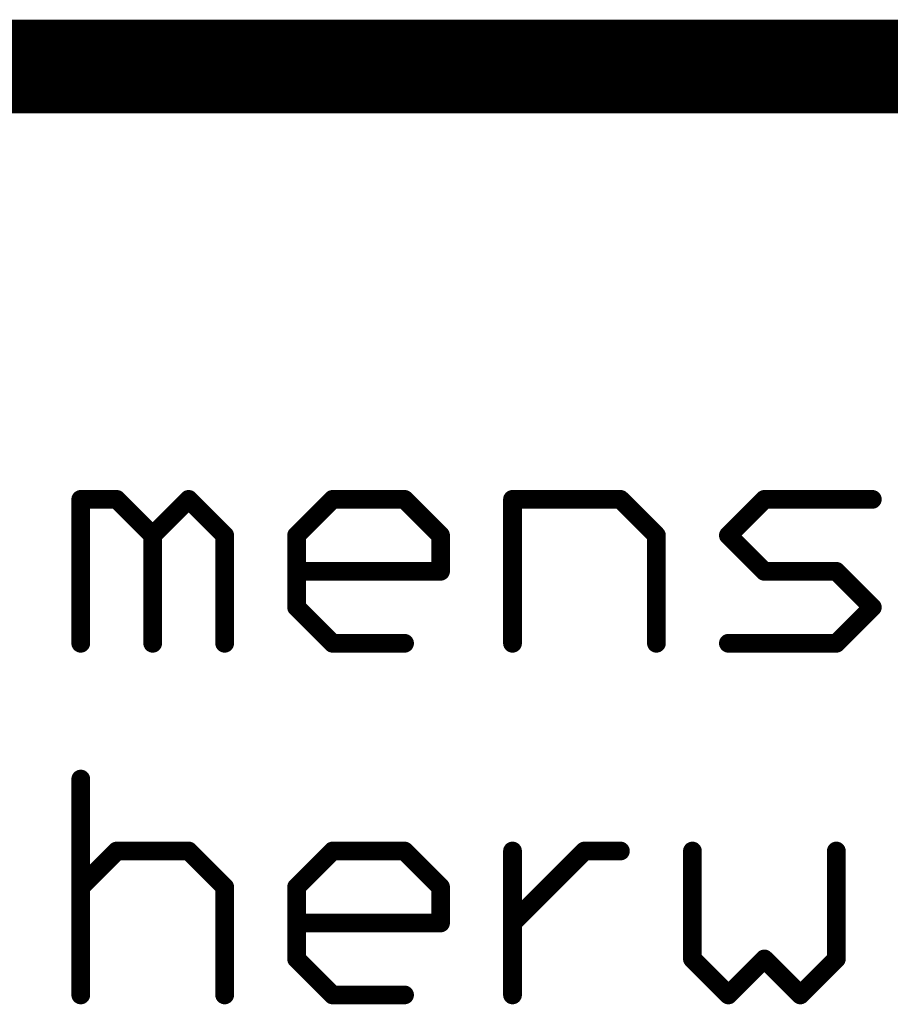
# Model space of a CAD drawing. Extents: x -1.3 to 9.2, y -4.6 to 3.5.
# Tile 70 of 215: x 4.912 to 5.098, y -4.253 to -4.043. Entities that reach past the tile are written whole.
import ezdxf

# ---------------------------------------------------------------- set-up
doc = ezdxf.new("R2010")
doc.units = 0
doc.layers.get('0').update_dxf_attribs({"linetype": 'CONTINUOUS'})
doc.layers.add('acc-ni-360-23-a_document', color=1, linetype='CONTINUOUS')

# ---------------------------------------------------------------- blocks, each defined once
blk = doc.blocks.new('D41')
at = {"const_width": 0.001}
blk.add_lwpolyline([(-0.0005, 0, 1), (0.0005, 0, 1)], format="xyb", close=True, dxfattribs=at)
blk = doc.blocks.new('D43')
at = {"const_width": 0.002}
blk.add_lwpolyline([(-0.001, 0, 1), (0.001, 0, 1)], format="xyb", close=True, dxfattribs=at)

msp = doc.modelspace()

# ---------------------------------------------------------------- linework, layer by layer
at = {"layer": 'acc-ni-360-23-a_document', "color": 1}
for points, const_width in [([(4.766618, -4.053), (6.566618, -4.053)], 0.02), ([(4.92535, -4.176), (4.92535, -4.145307)], 0.004), ([(4.92535, -4.145307), (4.933023, -4.145307)], 0.004), ([(4.92535, -4.144307), (4.92535, -4.144307)], 0.002), ([(4.92535, -4.144307), (4.92535, -4.144307)], 0.002), ([(4.92635, -4.145307), (4.92635, -4.145307)], 0.002), ([(4.92635, -4.145307), (4.92635, -4.145307)], 0.002), ([(4.933023, -4.145307), (4.940696, -4.15298)], 0.004), ([(4.933023, -4.146307), (4.933023, -4.146307)], 0.002), ([(4.933023, -4.146307), (4.933023, -4.146307)], 0.002), ([(4.93373, -4.1446), (4.93373, -4.1446)], 0.002), ([(4.93373, -4.1446), (4.93373, -4.1446)], 0.002), ([(4.940696, -4.15298), (4.94837, -4.145307)], 0.004), ([(4.94837, -4.145307), (4.956043, -4.15298)], 0.004), ([(4.949077, -4.1446), (4.949077, -4.1446)], 0.002), ([(4.949077, -4.1446), (4.949077, -4.1446)], 0.002), ([(4.949077, -4.146014), (4.949077, -4.146014)], 0.002), ([(4.949077, -4.146014), (4.949077, -4.146014)], 0.002), ([(4.971389, -4.15298), (4.979062, -4.145307)], 0.004), ([(4.979062, -4.145307), (4.994409, -4.145307)], 0.004), ([(4.979062, -4.144307), (4.979062, -4.144307)], 0.002), ([(4.979062, -4.144307), (4.979062, -4.144307)], 0.002), ([(4.97977, -4.146014), (4.97977, -4.146014)], 0.002), ([(4.97977, -4.146014), (4.97977, -4.146014)], 0.002), ([(4.994409, -4.145307), (5.002082, -4.15298)], 0.004), ([(4.994409, -4.146307), (4.994409, -4.146307)], 0.002), ([(4.994409, -4.146307), (4.994409, -4.146307)], 0.002), ([(4.995116, -4.1446), (4.995116, -4.1446)], 0.002), ([(4.995116, -4.1446), (4.995116, -4.1446)], 0.002), ([(5.017429, -4.145307), (5.040448, -4.145307)], 0.004), ([(5.017429, -4.176), (5.017429, -4.145307)], 0.004), ([(5.017429, -4.144307), (5.017429, -4.144307)], 0.002), ([(5.017429, -4.144307), (5.017429, -4.144307)], 0.002), ([(5.018429, -4.145307), (5.018429, -4.145307)], 0.002), ([(5.018429, -4.145307), (5.018429, -4.145307)], 0.002), ([(5.040448, -4.145307), (5.048121, -4.15298)], 0.004), ([(5.040448, -4.146307), (5.040448, -4.146307)], 0.002), ([(5.040448, -4.146307), (5.040448, -4.146307)], 0.002), ([(5.041155, -4.1446), (5.041155, -4.1446)], 0.002), ([(5.041155, -4.1446), (5.041155, -4.1446)], 0.002), ([(5.063468, -4.15298), (5.071141, -4.145307)], 0.004), ([(5.071141, -4.145307), (5.094161, -4.145307)], 0.004), ([(5.071141, -4.144307), (5.071141, -4.144307)], 0.002), ([(5.071141, -4.144307), (5.071141, -4.144307)], 0.002), ([(5.071848, -4.146014), (5.071848, -4.146014)], 0.002), ([(5.071848, -4.146014), (5.071848, -4.146014)], 0.002), ([(5.094161, -4.146307), (5.094161, -4.146307)], 0.002), ([(5.094161, -4.146307), (5.094161, -4.146307)], 0.002), ([(4.940696, -4.176), (4.940696, -4.15298)], 0.004), ([(4.939989, -4.152273), (4.939989, -4.152273)], 0.002), ([(4.939989, -4.152273), (4.939989, -4.152273)], 0.002), ([(4.956043, -4.176), (4.956043, -4.15298)], 0.004), ([(4.971389, -4.168327), (4.971389, -4.15298)], 0.004), ([(4.970682, -4.152273), (4.970682, -4.152273)], 0.002), ([(4.970682, -4.152273), (4.970682, -4.152273)], 0.002), ([(5.002082, -4.160654), (5.002082, -4.15298)], 0.004), ([(5.048121, -4.176), (5.048121, -4.15298)], 0.004), ([(5.063468, -4.15298), (5.071141, -4.160654)], 0.004), ([(5.062761, -4.152273), (5.062761, -4.152273)], 0.002), ([(5.062761, -4.152273), (5.062761, -4.152273)], 0.002), ([(5.064175, -4.152273), (5.064175, -4.152273)], 0.002), ([(5.064175, -4.152273), (5.064175, -4.152273)], 0.002), ([(4.939989, -4.153688), (4.939989, -4.153688)], 0.002), ([(4.939989, -4.153688), (4.939989, -4.153688)], 0.002), ([(4.941696, -4.15298), (4.941696, -4.15298)], 0.002), ([(4.941696, -4.15298), (4.941696, -4.15298)], 0.002), ([(4.955336, -4.153688), (4.955336, -4.153688)], 0.002), ([(4.955336, -4.153688), (4.955336, -4.153688)], 0.002), ([(4.957043, -4.15298), (4.957043, -4.15298)], 0.002), ([(4.957043, -4.15298), (4.957043, -4.15298)], 0.002), ([(4.972389, -4.15298), (4.972389, -4.15298)], 0.002), ([(4.972389, -4.15298), (4.972389, -4.15298)], 0.002), ([(5.001375, -4.153688), (5.001375, -4.153688)], 0.002), ([(5.001375, -4.153688), (5.001375, -4.153688)], 0.002), ([(5.003082, -4.15298), (5.003082, -4.15298)], 0.002), ([(5.003082, -4.15298), (5.003082, -4.15298)], 0.002), ([(5.047414, -4.153688), (5.047414, -4.153688)], 0.002), ([(5.047414, -4.153688), (5.047414, -4.153688)], 0.002), ([(5.049121, -4.15298), (5.049121, -4.15298)], 0.002), ([(5.049121, -4.15298), (5.049121, -4.15298)], 0.002), ([(4.971389, -4.160654), (5.002082, -4.160654)], 0.004), ([(4.971389, -4.159654), (4.971389, -4.159654)], 0.002), ([(4.971389, -4.159654), (4.971389, -4.159654)], 0.002), ([(5.001082, -4.160654), (5.001082, -4.160654)], 0.002), ([(5.001082, -4.160654), (5.001082, -4.160654)], 0.002), ([(5.071141, -4.160654), (5.086487, -4.160654)], 0.004), ([(5.071141, -4.159654), (5.071141, -4.159654)], 0.002), ([(5.071141, -4.159654), (5.071141, -4.159654)], 0.002), ([(5.086487, -4.160654), (5.094161, -4.168327)], 0.004), ([(5.087194, -4.159947), (5.087194, -4.159947)], 0.002), ([(5.087194, -4.159947), (5.087194, -4.159947)], 0.002), ([(5.002082, -4.161654), (5.002082, -4.161654)], 0.002), ([(5.002082, -4.161654), (5.002082, -4.161654)], 0.002), ([(5.070434, -4.161361), (5.070434, -4.161361)], 0.002), ([(5.070434, -4.161361), (5.070434, -4.161361)], 0.002), ([(5.086487, -4.161654), (5.086487, -4.161654)], 0.002), ([(5.086487, -4.161654), (5.086487, -4.161654)], 0.002), ([(4.971389, -4.168327), (4.979062, -4.176)], 0.004), ([(5.086487, -4.176), (5.094161, -4.168327)], 0.004), ([(4.970389, -4.168327), (4.970389, -4.168327)], 0.002), ([(4.970389, -4.168327), (4.970389, -4.168327)], 0.002), ([(4.972096, -4.16762), (4.972096, -4.16762)], 0.002), ([(4.972096, -4.16762), (4.972096, -4.16762)], 0.002), ([(5.093453, -4.169034), (5.093453, -4.169034)], 0.002), ([(5.093453, -4.169034), (5.093453, -4.169034)], 0.002), ([(5.094868, -4.169034), (5.094868, -4.169034)], 0.002), ([(5.094868, -4.169034), (5.094868, -4.169034)], 0.002), ([(4.979062, -4.176), (4.994409, -4.176)], 0.004), ([(4.979062, -4.175), (4.979062, -4.175)], 0.002), ([(4.979062, -4.175), (4.979062, -4.175)], 0.002), ([(5.063468, -4.176), (5.086487, -4.176)], 0.004), ([(5.063468, -4.175), (5.063468, -4.175)], 0.002), ([(5.063468, -4.175), (5.063468, -4.175)], 0.002), ([(5.08578, -4.175293), (5.08578, -4.175293)], 0.002), ([(5.08578, -4.175293), (5.08578, -4.175293)], 0.002), ([(4.92435, -4.176), (4.92435, -4.176)], 0.002), ([(4.92435, -4.176), (4.92435, -4.176)], 0.002), ([(4.939696, -4.176), (4.939696, -4.176)], 0.002), ([(4.939696, -4.176), (4.939696, -4.176)], 0.002), ([(4.955043, -4.176), (4.955043, -4.176)], 0.002), ([(4.955043, -4.176), (4.955043, -4.176)], 0.002), ([(4.978355, -4.176707), (4.978355, -4.176707)], 0.002), ([(4.978355, -4.176707), (4.978355, -4.176707)], 0.002), ([(4.994409, -4.177), (4.994409, -4.177)], 0.002), ([(4.994409, -4.177), (4.994409, -4.177)], 0.002), ([(5.016429, -4.176), (5.016429, -4.176)], 0.002), ([(5.016429, -4.176), (5.016429, -4.176)], 0.002), ([(5.047121, -4.176), (5.047121, -4.176)], 0.002), ([(5.047121, -4.176), (5.047121, -4.176)], 0.002), ([(5.086487, -4.177), (5.086487, -4.177)], 0.002), ([(5.086487, -4.177), (5.086487, -4.177)], 0.002), ([(4.92535, -4.251), (4.92535, -4.204961)], 0.004), ([(4.92635, -4.204961), (4.92635, -4.204961)], 0.002), ([(4.92635, -4.204961), (4.92635, -4.204961)], 0.002), ([(4.92535, -4.22798), (4.933023, -4.220307)], 0.004), ([(4.933023, -4.220307), (4.94837, -4.220307)], 0.004), ([(4.933023, -4.219307), (4.933023, -4.219307)], 0.002), ([(4.933023, -4.219307), (4.933023, -4.219307)], 0.002), ([(4.94837, -4.220307), (4.956043, -4.22798)], 0.004), ([(4.949077, -4.2196), (4.949077, -4.2196)], 0.002), ([(4.949077, -4.2196), (4.949077, -4.2196)], 0.002), ([(4.971389, -4.22798), (4.979062, -4.220307)], 0.004), ([(4.979062, -4.220307), (4.994409, -4.220307)], 0.004), ([(4.979062, -4.219307), (4.979062, -4.219307)], 0.002), ([(4.979062, -4.219307), (4.979062, -4.219307)], 0.002), ([(4.994409, -4.220307), (5.002082, -4.22798)], 0.004), ([(4.995116, -4.2196), (4.995116, -4.2196)], 0.002), ([(4.995116, -4.2196), (4.995116, -4.2196)], 0.002), ([(5.017429, -4.251), (5.017429, -4.220307)], 0.004), ([(5.017429, -4.235654), (5.032775, -4.220307)], 0.004), ([(5.032775, -4.220307), (5.040448, -4.220307)], 0.004), ([(5.032775, -4.219307), (5.032775, -4.219307)], 0.002), ([(5.032775, -4.219307), (5.032775, -4.219307)], 0.002), ([(5.055795, -4.243327), (5.055795, -4.220307)], 0.004), ([(5.086487, -4.243327), (5.086487, -4.220307)], 0.004), ([(4.93373, -4.221014), (4.93373, -4.221014)], 0.002), ([(4.93373, -4.221014), (4.93373, -4.221014)], 0.002), ([(4.94837, -4.221307), (4.94837, -4.221307)], 0.002), ([(4.94837, -4.221307), (4.94837, -4.221307)], 0.002), ([(4.97977, -4.221014), (4.97977, -4.221014)], 0.002), ([(4.97977, -4.221014), (4.97977, -4.221014)], 0.002), ([(4.994409, -4.221307), (4.994409, -4.221307)], 0.002), ([(4.994409, -4.221307), (4.994409, -4.221307)], 0.002), ([(5.018429, -4.220307), (5.018429, -4.220307)], 0.002), ([(5.018429, -4.220307), (5.018429, -4.220307)], 0.002), ([(5.033482, -4.221014), (5.033482, -4.221014)], 0.002), ([(5.033482, -4.221014), (5.033482, -4.221014)], 0.002), ([(5.040448, -4.221307), (5.040448, -4.221307)], 0.002), ([(5.040448, -4.221307), (5.040448, -4.221307)], 0.002), ([(5.056795, -4.220307), (5.056795, -4.220307)], 0.002), ([(5.056795, -4.220307), (5.056795, -4.220307)], 0.002), ([(5.087487, -4.220307), (5.087487, -4.220307)], 0.002), ([(5.087487, -4.220307), (5.087487, -4.220307)], 0.002), ([(4.924643, -4.227273), (4.924643, -4.227273)], 0.002), ([(4.924643, -4.227273), (4.924643, -4.227273)], 0.002), ([(4.956043, -4.251), (4.956043, -4.22798)], 0.004), ([(4.957043, -4.22798), (4.957043, -4.22798)], 0.002), ([(4.957043, -4.22798), (4.957043, -4.22798)], 0.002), ([(4.971389, -4.243327), (4.971389, -4.22798)], 0.004), ([(4.970682, -4.227273), (4.970682, -4.227273)], 0.002), ([(4.970682, -4.227273), (4.970682, -4.227273)], 0.002), ([(4.972389, -4.22798), (4.972389, -4.22798)], 0.002), ([(4.972389, -4.22798), (4.972389, -4.22798)], 0.002), ([(5.002082, -4.235654), (5.002082, -4.22798)], 0.004), ([(5.003082, -4.22798), (5.003082, -4.22798)], 0.002), ([(5.003082, -4.22798), (5.003082, -4.22798)], 0.002), ([(4.955336, -4.228688), (4.955336, -4.228688)], 0.002), ([(4.955336, -4.228688), (4.955336, -4.228688)], 0.002), ([(5.001375, -4.228688), (5.001375, -4.228688)], 0.002), ([(5.001375, -4.228688), (5.001375, -4.228688)], 0.002), ([(4.971389, -4.235654), (5.002082, -4.235654)], 0.004), ([(4.971389, -4.234654), (4.971389, -4.234654)], 0.002), ([(4.971389, -4.234654), (4.971389, -4.234654)], 0.002), ([(5.001082, -4.235654), (5.001082, -4.235654)], 0.002), ([(5.001082, -4.235654), (5.001082, -4.235654)], 0.002), ([(5.002082, -4.236654), (5.002082, -4.236654)], 0.002), ([(5.002082, -4.236654), (5.002082, -4.236654)], 0.002), ([(5.016721, -4.234947), (5.016721, -4.234947)], 0.002), ([(5.016721, -4.234947), (5.016721, -4.234947)], 0.002), ([(4.971389, -4.243327), (4.979062, -4.251)], 0.004), ([(4.972096, -4.24262), (4.972096, -4.24262)], 0.002), ([(4.972096, -4.24262), (4.972096, -4.24262)], 0.002), ([(5.055795, -4.243327), (5.063468, -4.251)], 0.004), ([(5.056502, -4.24262), (5.056502, -4.24262)], 0.002), ([(5.056502, -4.24262), (5.056502, -4.24262)], 0.002), ([(5.063468, -4.251), (5.071141, -4.243327)], 0.004), ([(5.071141, -4.243327), (5.078814, -4.251)], 0.004), ([(5.071848, -4.24262), (5.071848, -4.24262)], 0.002), ([(5.071848, -4.24262), (5.071848, -4.24262)], 0.002), ([(5.078814, -4.251), (5.086487, -4.243327)], 0.004), ([(4.970389, -4.243327), (4.970389, -4.243327)], 0.002), ([(4.970389, -4.243327), (4.970389, -4.243327)], 0.002), ([(5.054795, -4.243327), (5.054795, -4.243327)], 0.002), ([(5.054795, -4.243327), (5.054795, -4.243327)], 0.002), ([(5.071848, -4.244034), (5.071848, -4.244034)], 0.002), ([(5.071848, -4.244034), (5.071848, -4.244034)], 0.002), ([(5.085487, -4.243327), (5.085487, -4.243327)], 0.002), ([(5.085487, -4.243327), (5.085487, -4.243327)], 0.002), ([(5.087194, -4.244034), (5.087194, -4.244034)], 0.002), ([(5.087194, -4.244034), (5.087194, -4.244034)], 0.002), ([(4.92435, -4.251), (4.92435, -4.251)], 0.002), ([(4.92435, -4.251), (4.92435, -4.251)], 0.002), ([(4.955043, -4.251), (4.955043, -4.251)], 0.002), ([(4.955043, -4.251), (4.955043, -4.251)], 0.002), ([(4.979062, -4.251), (4.994409, -4.251)], 0.004), ([(4.979062, -4.25), (4.979062, -4.25)], 0.002), ([(4.979062, -4.25), (4.979062, -4.25)], 0.002), ([(5.016429, -4.251), (5.016429, -4.251)], 0.002), ([(5.016429, -4.251), (5.016429, -4.251)], 0.002), ([(5.062761, -4.250293), (5.062761, -4.250293)], 0.002), ([(5.062761, -4.250293), (5.062761, -4.250293)], 0.002), ([(5.078107, -4.250293), (5.078107, -4.250293)], 0.002), ([(5.078107, -4.250293), (5.078107, -4.250293)], 0.002), ([(4.978355, -4.251707), (4.978355, -4.251707)], 0.002), ([(4.978355, -4.251707), (4.978355, -4.251707)], 0.002), ([(4.994409, -4.252), (4.994409, -4.252)], 0.002), ([(4.994409, -4.252), (4.994409, -4.252)], 0.002), ([(5.062761, -4.251707), (5.062761, -4.251707)], 0.002), ([(5.062761, -4.251707), (5.062761, -4.251707)], 0.002), ([(5.078107, -4.251707), (5.078107, -4.251707)], 0.002), ([(5.078107, -4.251707), (5.078107, -4.251707)], 0.002)]:
    msp.add_lwpolyline(points, dxfattribs=dict(at, const_width=const_width))
at = {"layer": 'acc-ni-360-23-a_document', "color": 1, "const_width": 0.002}
for points in [[(4.92635, -4.145307, 1), (4.92435, -4.145307)], [(4.92535, -4.144307, 1), (4.92535, -4.146307)], [(4.93373, -4.1446, 1), (4.932316, -4.146014)], [(4.933023, -4.146307, 1), (4.933023, -4.144307)], [(4.949077, -4.1446, 1.000854), (4.947662, -4.146014)], [(4.949077, -4.146014, 0.999854), (4.947662, -4.1446)], [(4.979062, -4.144307, 1), (4.979062, -4.146307)], [(4.97977, -4.146014, 0.999854), (4.978355, -4.1446)], [(4.995116, -4.1446, 1), (4.993702, -4.146014)], [(4.994409, -4.146307, 1), (4.994409, -4.144307)], [(5.018429, -4.145307, 1), (5.016429, -4.145307)], [(5.017429, -4.144307, 1), (5.017429, -4.146307)], [(5.041155, -4.1446, 1), (5.039741, -4.146014)], [(5.040448, -4.146307, 1), (5.040448, -4.144307)], [(5.071141, -4.144307, 1), (5.071141, -4.146307)], [(5.071848, -4.146014, 1), (5.070434, -4.1446)], [(5.094161, -4.146307, 1), (5.094161, -4.144307)], [(4.939989, -4.152273, 1.000854), (4.941403, -4.153688)], [(4.941696, -4.15298, 1), (4.939696, -4.15298)], [(4.939989, -4.153688, 0.999854), (4.941403, -4.152273)], [(4.957043, -4.15298, 1), (4.955043, -4.15298)], [(4.955336, -4.153688, 0.999854), (4.95675, -4.152273)], [(4.970682, -4.152273, 1.000854), (4.972096, -4.153688)], [(4.972389, -4.15298, 1), (4.970389, -4.15298)], [(5.003082, -4.15298, 1), (5.001082, -4.15298)], [(5.001375, -4.153688, 0.999854), (5.002789, -4.152273)], [(5.049121, -4.15298, 1), (5.047121, -4.15298)], [(5.047414, -4.153688, 0.999854), (5.048828, -4.152273)], [(5.062761, -4.152273, 1.000854), (5.064175, -4.153688)], [(5.064175, -4.152273, 0.999854), (5.062761, -4.153688)], [(4.971389, -4.159654, 1), (4.971389, -4.161654)], [(5.001082, -4.160654, 1), (5.003082, -4.160654)], [(5.002082, -4.161654, 1), (5.002082, -4.159654)], [(5.071141, -4.159654, 1), (5.071141, -4.161654)], [(5.070434, -4.161361, 1), (5.071848, -4.159947)], [(5.087194, -4.159947, 1), (5.08578, -4.161361)], [(5.086487, -4.161654, 1), (5.086487, -4.159654)], [(4.972096, -4.16762, 1), (4.970682, -4.169034)], [(5.094868, -4.169034, 0.999854), (5.093453, -4.16762)], [(4.970389, -4.168327, 1), (4.972389, -4.168327)], [(5.093453, -4.169034, 1.000854), (5.094868, -4.16762)], [(4.979062, -4.175, 1), (4.979062, -4.177)], [(4.978355, -4.176707, 1), (4.979769, -4.175293)], [(4.994409, -4.177, 1), (4.994409, -4.175)], [(5.063468, -4.175, 1), (5.063468, -4.177)], [(5.08578, -4.175293, 1), (5.087194, -4.176707)], [(5.086487, -4.177, 1), (5.086487, -4.175)], [(4.92435, -4.176, 1), (4.92635, -4.176)], [(4.939696, -4.176, 1), (4.941696, -4.176)], [(4.955043, -4.176, 1), (4.957043, -4.176)], [(5.016429, -4.176, 1), (5.018429, -4.176)], [(5.047121, -4.176, 1), (5.049121, -4.176)], [(4.92635, -4.204961, 1), (4.92435, -4.204961)], [(4.933023, -4.219307, 1), (4.933023, -4.221307)], [(4.93373, -4.221014, 1), (4.932316, -4.2196)], [(4.949077, -4.2196, 1.000854), (4.947662, -4.221014)], [(4.94837, -4.221307, 1), (4.94837, -4.219307)], [(4.979062, -4.219307, 1), (4.979062, -4.221307)], [(4.97977, -4.221014, 0.999854), (4.978355, -4.2196)], [(4.995116, -4.2196, 1), (4.993702, -4.221014)], [(4.994409, -4.221307, 1), (4.994409, -4.219307)], [(5.018429, -4.220307, 1), (5.016429, -4.220307)], [(5.032775, -4.219307, 1), (5.032775, -4.221307)], [(5.033482, -4.221014, 1), (5.032068, -4.2196)], [(5.040448, -4.221307, 1), (5.040448, -4.219307)], [(5.056795, -4.220307, 1), (5.054795, -4.220307)], [(5.087487, -4.220307, 1), (5.085487, -4.220307)], [(4.924643, -4.227273, 1.000854), (4.926057, -4.228688)], [(4.957043, -4.22798, 1), (4.955043, -4.22798)], [(4.955336, -4.228688, 0.999854), (4.95675, -4.227273)], [(4.970682, -4.227273, 1.000854), (4.972096, -4.228688)], [(4.972389, -4.22798, 1), (4.970389, -4.22798)], [(5.003082, -4.22798, 1), (5.001082, -4.22798)], [(5.001375, -4.228688, 0.999854), (5.002789, -4.227273)], [(4.971389, -4.234654, 1), (4.971389, -4.236654)], [(5.001082, -4.235654, 1), (5.003082, -4.235654)], [(5.002082, -4.236654, 1), (5.002082, -4.234654)], [(5.016721, -4.234947, 0.999854), (5.018136, -4.236361)], [(4.972096, -4.24262, 1), (4.970682, -4.244034)], [(5.056502, -4.24262, 1.000854), (5.055087, -4.244034)], [(5.071848, -4.24262, 1), (5.070434, -4.244034)], [(5.071848, -4.244034, 1), (5.070434, -4.24262)], [(5.087194, -4.244034, 1), (5.08578, -4.24262)], [(4.970389, -4.243327, 1), (4.972389, -4.243327)], [(5.054795, -4.243327, 1), (5.056795, -4.243327)], [(5.085487, -4.243327, 1), (5.087487, -4.243327)], [(4.92435, -4.251, 1), (4.92635, -4.251)], [(4.955043, -4.251, 1), (4.957043, -4.251)], [(4.979062, -4.25, 1), (4.979062, -4.252)], [(4.978355, -4.251707, 1), (4.979769, -4.250293)], [(4.994409, -4.252, 1), (4.994409, -4.25)], [(5.016429, -4.251, 1), (5.018429, -4.251)], [(5.062761, -4.250293, 1), (5.064175, -4.251707)], [(5.062761, -4.251707, 1), (5.064175, -4.250293)], [(5.078107, -4.250293, 1), (5.079521, -4.251707)], [(5.078107, -4.251707, 1), (5.079521, -4.250293)]]:
    msp.add_lwpolyline(points, format="xyb", dxfattribs=at)

# ---------------------------------------------------------------- block references
at = {"layer": 'acc-ni-360-23-a_document'}
for name, p in [('D43', (4.92535, -4.145307)), ('D43', (4.92535, -4.145307)), ('D41', (4.92435, -4.145307)), ('D41', (4.92535, -4.144307)), ('D41', (4.92535, -4.144307)), ('D41', (4.92535, -4.144307)), ('D41', (4.92535, -4.146307)), ('D41', (4.92635, -4.145307)), ('D41', (4.92635, -4.145307)), ('D41', (4.92635, -4.145307)), ('D43', (4.933023, -4.145307)), ('D41', (4.932316, -4.146014)), ('D41', (4.933023, -4.144307)), ('D41', (4.933023, -4.146307)), ('D41', (4.933023, -4.146307)), ('D41', (4.933023, -4.146307)), ('D41', (4.93373, -4.1446)), ('D41', (4.93373, -4.1446)), ('D41', (4.93373, -4.1446)), ('D43', (4.94837, -4.145307)), ('D43', (4.94837, -4.145307)), ('D41', (4.947662, -4.1446)), ('D41', (4.947662, -4.146014)), ('D41', (4.949077, -4.1446)), ('D41', (4.949077, -4.1446)), ('D41', (4.949077, -4.1446)), ('D41', (4.949077, -4.146014)), ('D41', (4.949077, -4.146014)), ('D41', (4.949077, -4.146014)), ('D43', (4.979062, -4.145307)), ('D41', (4.978355, -4.1446)), ('D41', (4.979062, -4.144307)), ('D41', (4.979062, -4.144307)), ('D41', (4.979062, -4.144307)), ('D41', (4.979062, -4.146307)), ('D41', (4.97977, -4.146014)), ('D41', (4.97977, -4.146014)), ('D41', (4.97977, -4.146014)), ('D43', (4.994409, -4.145307)), ('D41', (4.993702, -4.146014)), ('D41', (4.994409, -4.144307)), ('D41', (4.994409, -4.146307)), ('D41', (4.994409, -4.146307)), ('D41', (4.994409, -4.146307)), ('D41', (4.995116, -4.1446)), ('D41', (4.995116, -4.1446)), ('D41', (4.995116, -4.1446)), ('D43', (5.017429, -4.145307)), ('D43', (5.017429, -4.145307)), ('D41', (5.016429, -4.145307)), ('D41', (5.017429, -4.144307)), ('D41', (5.017429, -4.144307)), ('D41', (5.017429, -4.144307)), ('D41', (5.017429, -4.146307)), ('D41', (5.018429, -4.145307)), ('D41', (5.018429, -4.145307)), ('D41', (5.018429, -4.145307)), ('D43', (5.040448, -4.145307)), ('D43', (5.040448, -4.145307)), ('D41', (5.039741, -4.146014)), ('D41', (5.040448, -4.144307)), ('D41', (5.040448, -4.146307)), ('D41', (5.040448, -4.146307)), ('D41', (5.040448, -4.146307)), ('D41', (5.041155, -4.1446)), ('D41', (5.041155, -4.1446)), ('D41', (5.041155, -4.1446)), ('D43', (5.071141, -4.145307)), ('D41', (5.070434, -4.1446)), ('D41', (5.071141, -4.144307)), ('D41', (5.071141, -4.144307)), ('D41', (5.071141, -4.144307)), ('D41', (5.071141, -4.146307)), ('D41', (5.071848, -4.146014)), ('D41', (5.071848, -4.146014)), ('D41', (5.071848, -4.146014)), ('D43', (5.094161, -4.145307)), ('D41', (5.094161, -4.144307)), ('D41', (5.094161, -4.146307)), ('D41', (5.094161, -4.146307)), ('D41', (5.094161, -4.146307)), ('D43', (4.940696, -4.15298)), ('D43', (4.940696, -4.15298)), ('D41', (4.939989, -4.152273)), ('D41', (4.939989, -4.152273)), ('D41', (4.939989, -4.152273)), ('D41', (4.941403, -4.152273)), ('D43', (4.956043, -4.15298)), ('D43', (4.956043, -4.15298)), ('D41', (4.95675, -4.152273)), ('D43', (4.971389, -4.15298)), ('D43', (4.971389, -4.15298)), ('D41', (4.970682, -4.152273)), ('D41', (4.970682, -4.152273)), ('D41', (4.970682, -4.152273)), ('D43', (5.002082, -4.15298)), ('D43', (5.002082, -4.15298)), ('D41', (5.002789, -4.152273)), ('D43', (5.048121, -4.15298)), ('D43', (5.048121, -4.15298)), ('D41', (5.048828, -4.152273)), ('D43', (5.063468, -4.15298)), ('D43', (5.063468, -4.15298)), ('D41', (5.062761, -4.152273)), ('D41', (5.062761, -4.152273)), ('D41', (5.062761, -4.152273)), ('D41', (5.064175, -4.152273)), ('D41', (5.064175, -4.152273)), ('D41', (5.064175, -4.152273)), ('D41', (4.939696, -4.15298)), ('D41', (4.939989, -4.153688)), ('D41', (4.939989, -4.153688)), ('D41', (4.939989, -4.153688)), ('D41', (4.941403, -4.153688)), ('D41', (4.941696, -4.15298)), ('D41', (4.941696, -4.15298)), ('D41', (4.941696, -4.15298)), ('D41', (4.955043, -4.15298)), ('D41', (4.955336, -4.153688)), ('D41', (4.955336, -4.153688)), ('D41', (4.955336, -4.153688)), ('D41', (4.957043, -4.15298)), ('D41', (4.957043, -4.15298)), ('D41', (4.957043, -4.15298)), ('D41', (4.970389, -4.15298)), ('D41', (4.972096, -4.153688)), ('D41', (4.972389, -4.15298)), ('D41', (4.972389, -4.15298)), ('D41', (4.972389, -4.15298)), ('D41', (5.001082, -4.15298)), ('D41', (5.001375, -4.153688)), ('D41', (5.001375, -4.153688)), ('D41', (5.001375, -4.153688)), ('D41', (5.003082, -4.15298)), ('D41', (5.003082, -4.15298)), ('D41', (5.003082, -4.15298)), ('D41', (5.047121, -4.15298)), ('D41', (5.047414, -4.153688)), ('D41', (5.047414, -4.153688)), ('D41', (5.047414, -4.153688)), ('D41', (5.049121, -4.15298)), ('D41', (5.049121, -4.15298)), ('D41', (5.049121, -4.15298)), ('D41', (5.062761, -4.153688)), ('D41', (5.064175, -4.153688)), ('D43', (4.971389, -4.160654)), ('D41', (4.971389, -4.159654)), ('D41', (4.971389, -4.159654)), ('D41', (4.971389, -4.159654)), ('D43', (5.002082, -4.160654)), ('D43', (5.002082, -4.160654)), ('D41', (5.001082, -4.160654)), ('D41', (5.001082, -4.160654)), ('D41', (5.001082, -4.160654)), ('D41', (5.002082, -4.159654)), ('D41', (5.003082, -4.160654)), ('D43', (5.071141, -4.160654)), ('D43', (5.071141, -4.160654)), ('D41', (5.071141, -4.159654)), ('D41', (5.071141, -4.159654)), ('D41', (5.071141, -4.159654)), ('D41', (5.071848, -4.159947)), ('D43', (5.086487, -4.160654)), ('D43', (5.086487, -4.160654)), ('D41', (5.086487, -4.159654)), ('D41', (5.087194, -4.159947)), ('D41', (5.087194, -4.159947)), ('D41', (5.087194, -4.159947)), ('D41', (4.971389, -4.161654)), ('D41', (5.002082, -4.161654)), ('D41', (5.002082, -4.161654)), ('D41', (5.002082, -4.161654)), ('D41', (5.070434, -4.161361)), ('D41', (5.070434, -4.161361)), ('D41', (5.070434, -4.161361)), ('D41', (5.071141, -4.161654)), ('D41', (5.08578, -4.161361)), ('D41', (5.086487, -4.161654)), ('D41', (5.086487, -4.161654)), ('D41', (5.086487, -4.161654)), ('D43', (4.971389, -4.168327)), ('D43', (4.971389, -4.168327)), ('D43', (5.094161, -4.168327)), ('D43', (5.094161, -4.168327)), ('D41', (4.970389, -4.168327)), ('D41', (4.970389, -4.168327)), ('D41', (4.970389, -4.168327)), ('D41', (4.970682, -4.169034)), ('D41', (4.972096, -4.16762)), ('D41', (4.972096, -4.16762)), ('D41', (4.972096, -4.16762)), ('D41', (4.972389, -4.168327)), ('D41', (5.093453, -4.16762)), ('D41', (5.093453, -4.169034)), ('D41', (5.093453, -4.169034)), ('D41', (5.093453, -4.169034)), ('D41', (5.094868, -4.16762)), ('D41', (5.094868, -4.169034)), ('D41', (5.094868, -4.169034)), ('D41', (5.094868, -4.169034)), ('D43', (4.92535, -4.176)), ('D43', (4.940696, -4.176)), ('D43', (4.956043, -4.176)), ('D43', (4.979062, -4.176)), ('D43', (4.979062, -4.176)), ('D41', (4.979062, -4.175)), ('D41', (4.979062, -4.175)), ('D41', (4.979062, -4.175)), ('D41', (4.979769, -4.175293)), ('D43', (4.994409, -4.176)), ('D41', (4.994409, -4.175)), ('D43', (5.017429, -4.176)), ('D43', (5.048121, -4.176)), ('D43', (5.063468, -4.176)), ('D41', (5.063468, -4.175)), ('D41', (5.063468, -4.175)), ('D41', (5.063468, -4.175)), ('D43', (5.086487, -4.176)), ('D41', (5.08578, -4.175293)), ('D41', (5.08578, -4.175293)), ('D41', (5.08578, -4.175293)), ('D41', (5.086487, -4.175)), ('D41', (4.92435, -4.176)), ('D41', (4.92435, -4.176)), ('D41', (4.92435, -4.176)), ('D41', (4.92635, -4.176)), ('D41', (4.939696, -4.176)), ('D41', (4.939696, -4.176)), ('D41', (4.939696, -4.176)), ('D41', (4.941696, -4.176)), ('D41', (4.955043, -4.176)), ('D41', (4.955043, -4.176)), ('D41', (4.955043, -4.176)), ('D41', (4.957043, -4.176)), ('D41', (4.978355, -4.176707)), ('D41', (4.978355, -4.176707)), ('D41', (4.978355, -4.176707)), ('D41', (4.979062, -4.177)), ('D41', (4.994409, -4.177)), ('D41', (4.994409, -4.177)), ('D41', (4.994409, -4.177)), ('D41', (5.016429, -4.176)), ('D41', (5.016429, -4.176)), ('D41', (5.016429, -4.176)), ('D41', (5.018429, -4.176)), ('D41', (5.047121, -4.176)), ('D41', (5.047121, -4.176)), ('D41', (5.047121, -4.176)), ('D41', (5.049121, -4.176)), ('D41', (5.063468, -4.177)), ('D41', (5.086487, -4.177)), ('D41', (5.086487, -4.177)), ('D41', (5.086487, -4.177)), ('D41', (5.087194, -4.176707)), ('D43', (4.92535, -4.204961)), ('D41', (4.92435, -4.204961)), ('D41', (4.92635, -4.204961)), ('D41', (4.92635, -4.204961)), ('D41', (4.92635, -4.204961)), ('D43', (4.933023, -4.220307)), ('D41', (4.932316, -4.2196)), ('D41', (4.933023, -4.219307)), ('D41', (4.933023, -4.219307)), ('D41', (4.933023, -4.219307)), ('D43', (4.94837, -4.220307)), ('D43', (4.94837, -4.220307)), ('D41', (4.94837, -4.219307)), ('D41', (4.949077, -4.2196)), ('D41', (4.949077, -4.2196)), ('D41', (4.949077, -4.2196)), ('D43', (4.979062, -4.220307)), ('D41', (4.978355, -4.2196)), ('D41', (4.979062, -4.219307)), ('D41', (4.979062, -4.219307)), ('D41', (4.979062, -4.219307)), ('D43', (4.994409, -4.220307)), ('D41', (4.994409, -4.219307)), ('D41', (4.995116, -4.2196)), ('D41', (4.995116, -4.2196)), ('D41', (4.995116, -4.2196)), ('D43', (5.017429, -4.220307)), ('D43', (5.032775, -4.220307)), ('D43', (5.032775, -4.220307)), ('D41', (5.032068, -4.2196)), ('D41', (5.032775, -4.219307)), ('D41', (5.032775, -4.219307)), ('D41', (5.032775, -4.219307)), ('D43', (5.040448, -4.220307)), ('D41', (5.040448, -4.219307)), ('D43', (5.055795, -4.220307)), ('D43', (5.086487, -4.220307)), ('D41', (4.933023, -4.221307)), ('D41', (4.93373, -4.221014)), ('D41', (4.93373, -4.221014)), ('D41', (4.93373, -4.221014)), ('D41', (4.947662, -4.221014)), ('D41', (4.94837, -4.221307)), ('D41', (4.94837, -4.221307)), ('D41', (4.94837, -4.221307)), ('D41', (4.979062, -4.221307)), ('D41', (4.97977, -4.221014)), ('D41', (4.97977, -4.221014)), ('D41', (4.97977, -4.221014)), ('D41', (4.993702, -4.221014)), ('D41', (4.994409, -4.221307)), ('D41', (4.994409, -4.221307)), ('D41', (4.994409, -4.221307)), ('D41', (5.016429, -4.220307)), ('D41', (5.018429, -4.220307)), ('D41', (5.018429, -4.220307)), ('D41', (5.018429, -4.220307)), ('D41', (5.032775, -4.221307)), ('D41', (5.033482, -4.221014)), ('D41', (5.033482, -4.221014)), ('D41', (5.033482, -4.221014)), ('D41', (5.040448, -4.221307)), ('D41', (5.040448, -4.221307)), ('D41', (5.040448, -4.221307)), ('D41', (5.054795, -4.220307)), ('D41', (5.056795, -4.220307)), ('D41', (5.056795, -4.220307)), ('D41', (5.056795, -4.220307)), ('D41', (5.085487, -4.220307)), ('D41', (5.087487, -4.220307)), ('D41', (5.087487, -4.220307)), ('D41', (5.087487, -4.220307)), ('D43', (4.92535, -4.22798)), ('D41', (4.924643, -4.227273)), ('D41', (4.924643, -4.227273)), ('D41', (4.924643, -4.227273)), ('D43', (4.956043, -4.22798)), ('D43', (4.956043, -4.22798)), ('D41', (4.955043, -4.22798)), ('D41', (4.95675, -4.227273)), ('D41', (4.957043, -4.22798)), ('D41', (4.957043, -4.22798)), ('D41', (4.957043, -4.22798)), ('D43', (4.971389, -4.22798)), ('D43', (4.971389, -4.22798)), ('D41', (4.970389, -4.22798)), ('D41', (4.970682, -4.227273)), ('D41', (4.970682, -4.227273)), ('D41', (4.970682, -4.227273)), ('D41', (4.972389, -4.22798)), ('D41', (4.972389, -4.22798)), ('D41', (4.972389, -4.22798)), ('D43', (5.002082, -4.22798)), ('D43', (5.002082, -4.22798)), ('D41', (5.001082, -4.22798)), ('D41', (5.002789, -4.227273)), ('D41', (5.003082, -4.22798)), ('D41', (5.003082, -4.22798)), ('D41', (5.003082, -4.22798)), ('D41', (4.926057, -4.228688)), ('D41', (4.955336, -4.228688)), ('D41', (4.955336, -4.228688)), ('D41', (4.955336, -4.228688)), ('D41', (4.972096, -4.228688)), ('D41', (5.001375, -4.228688)), ('D41', (5.001375, -4.228688)), ('D41', (5.001375, -4.228688)), ('D43', (4.971389, -4.235654)), ('D41', (4.971389, -4.234654)), ('D41', (4.971389, -4.234654)), ('D41', (4.971389, -4.234654)), ('D41', (4.971389, -4.236654)), ('D43', (5.002082, -4.235654)), ('D43', (5.002082, -4.235654)), ('D41', (5.001082, -4.235654)), ('D41', (5.001082, -4.235654)), ('D41', (5.001082, -4.235654)), ('D41', (5.002082, -4.234654)), ('D41', (5.002082, -4.236654)), ('D41', (5.002082, -4.236654)), ('D41', (5.002082, -4.236654)), ('D41', (5.003082, -4.235654)), ('D43', (5.017429, -4.235654)), ('D41', (5.016721, -4.234947)), ('D41', (5.016721, -4.234947)), ('D41', (5.016721, -4.234947)), ('D41', (5.018136, -4.236361)), ('D43', (4.971389, -4.243327)), ('D43', (4.971389, -4.243327)), ('D41', (4.972096, -4.24262)), ('D41', (4.972096, -4.24262)), ('D41', (4.972096, -4.24262)), ('D43', (5.055795, -4.243327)), ('D43', (5.055795, -4.243327)), ('D41', (5.056502, -4.24262)), ('D41', (5.056502, -4.24262)), ('D41', (5.056502, -4.24262)), ('D43', (5.071141, -4.243327)), ('D41', (5.070434, -4.24262)), ('D41', (5.071848, -4.24262)), ('D41', (5.071848, -4.24262)), ('D41', (5.071848, -4.24262)), ('D43', (5.086487, -4.243327)), ('D41', (5.08578, -4.24262)), ('D41', (4.970389, -4.243327)), ('D41', (4.970389, -4.243327)), ('D41', (4.970389, -4.243327)), ('D41', (4.970682, -4.244034)), ('D41', (4.972389, -4.243327)), ('D41', (5.054795, -4.243327)), ('D41', (5.054795, -4.243327)), ('D41', (5.054795, -4.243327)), ('D41', (5.055087, -4.244034)), ('D41', (5.056795, -4.243327)), ('D41', (5.070434, -4.244034)), ('D41', (5.071848, -4.244034)), ('D41', (5.071848, -4.244034)), ('D41', (5.071848, -4.244034)), ('D41', (5.085487, -4.243327)), ('D41', (5.085487, -4.243327)), ('D41', (5.085487, -4.243327)), ('D41', (5.087194, -4.244034)), ('D41', (5.087194, -4.244034)), ('D41', (5.087194, -4.244034)), ('D41', (5.087487, -4.243327)), ('D43', (4.92535, -4.251)), ('D41', (4.92435, -4.251)), ('D41', (4.92435, -4.251)), ('D41', (4.92435, -4.251)), ('D41', (4.92635, -4.251)), ('D43', (4.956043, -4.251)), ('D41', (4.955043, -4.251)), ('D41', (4.955043, -4.251)), ('D41', (4.955043, -4.251)), ('D41', (4.957043, -4.251)), ('D43', (4.979062, -4.251)), ('D43', (4.979062, -4.251)), ('D41', (4.979062, -4.25)), ('D41', (4.979062, -4.25)), ('D41', (4.979062, -4.25)), ('D41', (4.979769, -4.250293)), ('D43', (4.994409, -4.251)), ('D41', (4.994409, -4.25)), ('D43', (5.017429, -4.251)), ('D41', (5.016429, -4.251)), ('D41', (5.016429, -4.251)), ('D41', (5.016429, -4.251)), ('D41', (5.018429, -4.251)), ('D43', (5.063468, -4.251)), ('D41', (5.062761, -4.250293)), ('D41', (5.062761, -4.250293)), ('D41', (5.062761, -4.250293)), ('D41', (5.064175, -4.250293)), ('D43', (5.078814, -4.251)), ('D41', (5.078107, -4.250293)), ('D41', (5.078107, -4.250293)), ('D41', (5.078107, -4.250293)), ('D41', (5.079521, -4.250293)), ('D41', (4.978355, -4.251707)), ('D41', (4.978355, -4.251707)), ('D41', (4.978355, -4.251707)), ('D41', (4.979062, -4.252)), ('D41', (4.994409, -4.252)), ('D41', (4.994409, -4.252)), ('D41', (4.994409, -4.252)), ('D41', (5.062761, -4.251707)), ('D41', (5.062761, -4.251707)), ('D41', (5.062761, -4.251707)), ('D41', (5.064175, -4.251707)), ('D41', (5.078107, -4.251707)), ('D41', (5.078107, -4.251707)), ('D41', (5.078107, -4.251707)), ('D41', (5.079521, -4.251707))]:
    msp.add_blockref(name, p, dxfattribs=at)

doc.saveas('drawing.dxf')
